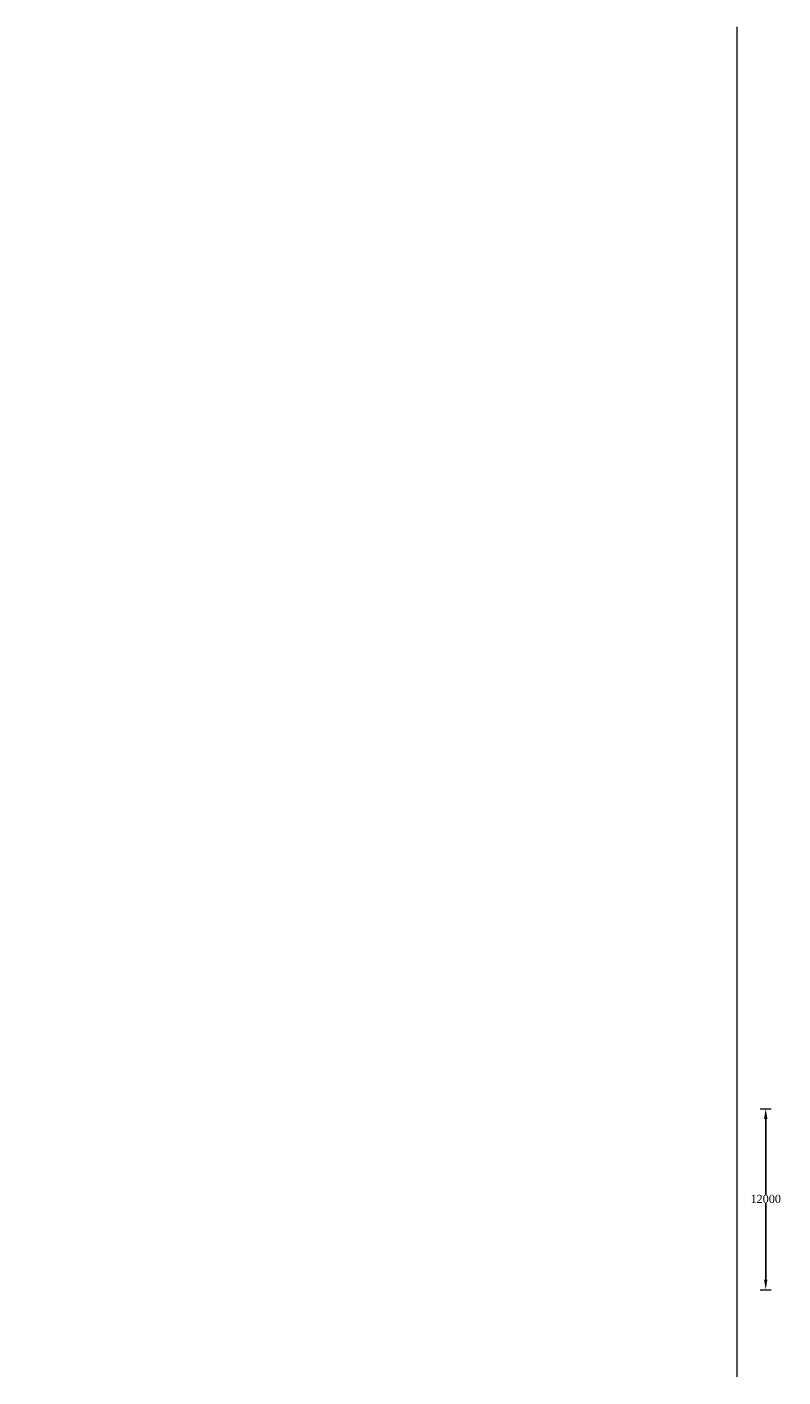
# Model space of a CAD drawing. Header units: millimetres. Extents: x -20950785 to 43207042, y -3207472 to 3168443.
# Tile 31 of 89: x 9256731 to 9326971, y -1181503 to -1056175. Entities that reach past the tile are written whole.
import ezdxf

# ---------------------------------------------------------------- set-up
doc = ezdxf.new("R2010")
doc.units = ezdxf.units.MM
doc.header["$LTSCALE"] = 60
doc.header["$MEASUREMENT"] = 0
doc.styles.add('style1', font='txt.shx', dxfattribs={"height": 1})
doc.dimstyles.get("Standard").update_dxf_attribs({"dimtxt": 400, "dimasz": 215, "dimexe": 0.18, "dimexo": 0.0625, "dimgap": 0.09, "dimtad": 0, "dimtih": 1, "dimtoh": 1, "dimdec": 0, "dimzin": 4, "dimdsep": 46, "dimtxsty": 'Standard', "dimblk": 'OPEN90', "dimcen": 0, "dimadec": 0, "dimazin": 1, "dimtfac": 1, "dimtdec": 0, "dimtix": 1, "dimtofl": 0, "dimtmove": 0, "dimatfit": 3, "dimldrblk": 'OPEN30', "dimfxl": 1, "dimtolj": 1, "dimtzin": 0, "dimarcsym": 0})

# ---------------------------------------------------------------- blocks, each defined once
blk = doc.blocks.new('*D309')
at = {"color": 0, "linetype": 'Continuous', "lineweight": -2, "transparency": 16777216}
for p, q in [((9325364, -1156605), (9325364, -1156605)), ((9325364, -1157540), (9325364, -1164592)), ((9325364, -1172470), (9325364, -1165355)), ((9325364, -1173405), (9325364, -1173405))]:
    blk.add_line(p, q, dxfattribs=at)
for points in [[(9325208, -1157540), (9325520, -1157540), (9325364, -1156605)], [(9325208, -1172470), (9325520, -1172470), (9325364, -1173405)]]:
    blk.add_solid(points, dxfattribs=at)
at = {"layer": 'Defpoints', "color": 0, "linetype": 'Continuous', "lineweight": -2, "transparency": 16777216}
for p in [(9325364, -1156605), (9325364, -1173405), (9325364, -1173405)]:
    blk.add_point(p, dxfattribs=at)
at = {"color": 0, "linetype": 'Continuous', "lineweight": 9, "transparency": 16777216, "insert": (9325364, -1164974), "char_height": 500, "attachment_point": 5}
blk.add_mtext('\\A1;{\\fTimes New Roman|b0|i0|c0|p18;\\H1.5x;12000}', dxfattribs=at)

msp = doc.modelspace()

# ---------------------------------------------------------------- linework, layer by layer
at = {"linetype": 'Continuous', "lineweight": 9}
for p, q in [((9322684.9, -1056175.2), (9322684.9, -1181503.4)), ((9324855.8, -1156604.8), (9325872.3, -1156604.8)), ((9324855.8, -1173404.8), (9325872.3, -1173404.8))]:
    msp.add_line(p, q, dxfattribs=at)

# ---------------------------------------------------------------- texts
at = {"linetype": 'Continuous', "char_height": 750, "attachment_point": 1}
for s, insert, width in [('\\pi3810.83777;{\\fTimes New Roman|b0|i0|c0|p18; Rock\\P\\pi2906.08624;\\H0.66667x;( C.R.58.20% )\\H1.5x; \\P\\pi0;      }', (8112822.4, -1077953.8), 10242.62), ('\\pi3810.83777;{\\fTimes New Roman|b0|i0|c0|p18; Rock\\P\\pi2906.08624;\\H0.66667x;( C.R.58.20% )\\H1.5x; \\P\\pi0;      }', (8125895.6, -1079557.7), 10242.62), ('\\pi3810.83777;{\\fTimes New Roman|b0|i0|c0|p18; Rock\\P\\pi2906.08624;\\H0.66667x;( C.R.58.20% )\\H1.5x; \\P\\pi0;      }', (8099017.9, -1080999.6), 10242.62), ('\\pi2917.05681;{\\fTimes New Roman|b0|i0|c0|p18;\\LCertified that the boring details  shown are correct.}', (8104183.5, -1091128.9), 28256.248)]:
    msp.add_mtext(s, dxfattribs=dict(at, insert=insert, width=width))
at = {"linetype": 'Continuous', "insert": (8030285.9, -1147123.6), "char_height": 750, "width": 22678.698, "attachment_point": 1, "style": 'style1'}
msp.add_mtext('\\pi6024.46095;{\\fTimes New Roman|b0|i0|c0|p18;\\LELEVATION OF PIER \\P\\pi3569.25186;ALONG CURRENT DIRECTION  }', dxfattribs=at)

# ---------------------------------------------------------------- dimensions: what is measured, and where the dimension line sits
at = {"linetype": 'Continuous', "lineweight": 9}
dim = msp.add_linear_dim(base=(9325364.2, -1173404.8), p1=(9325364.2, -1156604.8), p2=(9325364.2, -1173404.8), angle=270, text='{\\fTimes New Roman|b0|i0|c0|p18;\\H1.5x;12000}', dimstyle='Standard', override={"dimtxt": 500, "dimasz": 935, "dimfxl": 300}, dxfattribs=at)
dim.commit()
dim.dimension.update_dxf_attribs({"geometry": '*D309', "text_midpoint": (9325364.2, -1164973.9), "dimtype": 160})

doc.saveas('drawing.dxf')
